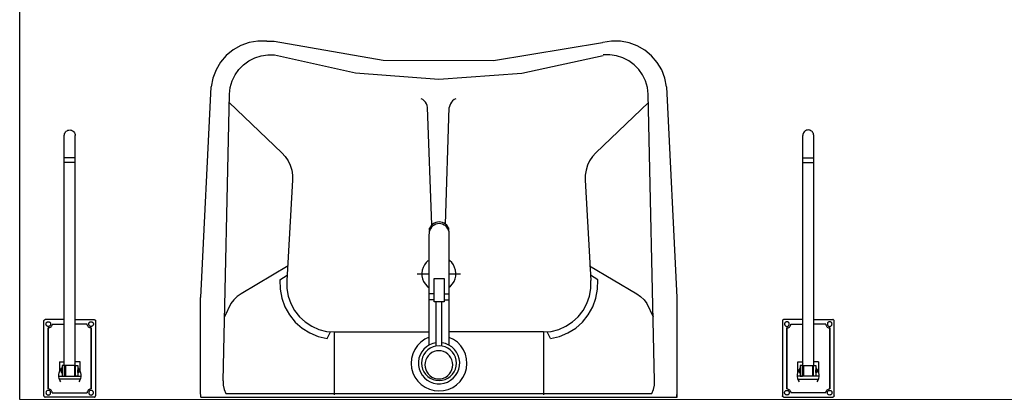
# Model space of a CAD drawing. Header units: millimetres. Extents: x 282377 to 1404227, y -783705 to 1038705.
# Tile 10 of 243: x 382023 to 382175, y 1862 to 1921. Entities that reach past the tile are written whole.
import ezdxf

# ---------------------------------------------------------------- set-up
doc = ezdxf.new("R2010")
doc.units = ezdxf.units.MM
doc.layers.add('A_meble', color=252, linetype='Continuous')
doc.layers.add('A_sanitarne', color=252, linetype='Continuous')

# ---------------------------------------------------------------- blocks, each defined once
blk = doc.blocks.new('pochwyt')
at = {"layer": 'A_meble', "color": 12}
for p, q in [((85673.89, -27206.79), (85673.9, -27206.76)), ((85673.89, -27206.83), (85673.89, -27206.79)), ((85673.89, -27206.83), (85673.89, -27214.43)), ((85673.9, -27206.76), (85673.92, -27206.73)), ((85673.92, -27206.73), (85673.94, -27206.7)), ((85673.94, -27206.7), (85673.96, -27206.67)), ((85673.96, -27206.67), (85673.99, -27206.65)), ((85673.99, -27206.65), (85674.02, -27206.64)), ((85674.02, -27206.64), (85674.05, -27206.63)), ((85674.05, -27206.63), (85674.09, -27206.63)), ((85685.69, -27206.63), (85674.09, -27206.63)), ((85674.21, -27207.32), (85674.22, -27207.25)), ((85674.22, -27207.38), (85674.21, -27207.32)), ((85674.22, -27207.25), (85674.24, -27207.19)), ((85674.24, -27207.44), (85674.22, -27207.38)), ((85674.24, -27207.19), (85674.26, -27207.14)), ((85674.26, -27207.5), (85674.24, -27207.44)), ((85674.26, -27207.14), (85674.3, -27207.08)), ((85674.3, -27207.55), (85674.26, -27207.5)), ((85674.3, -27207.08), (85674.34, -27207.04)), ((85674.34, -27207.59), (85674.3, -27207.55)), ((85674.34, -27207.04), (85674.39, -27207)), ((85674.39, -27207.63), (85674.34, -27207.59)), ((85674.39, -27207), (85674.45, -27206.98)), ((85674.45, -27207.65), (85674.39, -27207.63)), ((85674.45, -27206.98), (85674.51, -27206.96)), ((85674.51, -27206.96), (85674.57, -27206.96)), ((85674.57, -27206.96), (85674.64, -27206.96)), ((85674.64, -27206.96), (85674.7, -27206.98)), ((85674.7, -27206.98), (85674.75, -27207)), ((85674.75, -27207.63), (85674.7, -27207.65)), ((85674.75, -27207), (85674.81, -27207.04)), ((85674.81, -27207.59), (85674.75, -27207.63)), ((85674.81, -27207.04), (85674.85, -27207.08)), ((85674.85, -27207.55), (85674.81, -27207.59)), ((85674.85, -27207.08), (85674.89, -27207.14)), ((85674.89, -27207.5), (85674.85, -27207.55)), ((85674.89, -27207.14), (85674.91, -27207.19)), ((85674.91, -27207.44), (85674.89, -27207.5)), ((85674.91, -27207.19), (85674.93, -27207.25)), ((85674.93, -27207.38), (85674.91, -27207.44)), ((85674.93, -27207.25), (85674.93, -27207.32)), ((85674.93, -27207.32), (85674.93, -27207.38)), ((85675.09, -27207.62), (85675.03, -27207.7)), ((85675.14, -27207.52), (85675.09, -27207.62)), ((85675.16, -27207.42), (85675.14, -27207.52)), ((85675.17, -27207.32), (85675.16, -27207.42)), ((85675.17, -27207.32), (85684.6, -27207.32)), ((85684.6, -27207.32), (85675.17, -27207.32)), ((85684.6, -27207.32), (85684.61, -27207.42)), ((85684.61, -27207.42), (85684.64, -27207.52)), ((85684.64, -27207.52), (85684.68, -27207.62)), ((85684.68, -27207.62), (85684.74, -27207.7)), ((85684.85, -27207.25), (85684.84, -27207.32)), ((85684.84, -27207.32), (85684.85, -27207.38)), ((85684.87, -27207.19), (85684.85, -27207.25)), ((85684.85, -27207.38), (85684.87, -27207.44)), ((85684.89, -27207.14), (85684.87, -27207.19)), ((85684.87, -27207.44), (85684.89, -27207.5)), ((85684.93, -27207.08), (85684.89, -27207.14)), ((85684.89, -27207.5), (85684.93, -27207.55)), ((85684.97, -27207.04), (85684.93, -27207.08)), ((85684.93, -27207.55), (85684.97, -27207.59)), ((85685.02, -27207), (85684.97, -27207.04)), ((85684.97, -27207.59), (85685.02, -27207.63)), ((85685.08, -27206.98), (85685.02, -27207)), ((85685.02, -27207.63), (85685.08, -27207.65)), ((85685.14, -27206.96), (85685.08, -27206.98)), ((85685.2, -27206.96), (85685.14, -27206.96)), ((85685.27, -27206.96), (85685.2, -27206.96)), ((85685.33, -27206.98), (85685.27, -27206.96)), ((85685.38, -27207), (85685.33, -27206.98)), ((85685.33, -27207.65), (85685.38, -27207.63)), ((85685.44, -27207.04), (85685.38, -27207)), ((85685.38, -27207.63), (85685.44, -27207.59)), ((85685.48, -27207.08), (85685.44, -27207.04)), ((85685.44, -27207.59), (85685.48, -27207.55)), ((85685.52, -27207.14), (85685.48, -27207.08)), ((85685.48, -27207.55), (85685.52, -27207.5)), ((85685.54, -27207.19), (85685.52, -27207.14)), ((85685.52, -27207.5), (85685.54, -27207.44)), ((85685.56, -27207.25), (85685.54, -27207.19)), ((85685.54, -27207.44), (85685.56, -27207.38)), ((85685.56, -27207.32), (85685.56, -27207.25)), ((85685.56, -27207.38), (85685.56, -27207.32)), ((85685.72, -27206.63), (85685.69, -27206.63)), ((85685.76, -27206.64), (85685.72, -27206.63)), ((85685.79, -27206.65), (85685.76, -27206.64)), ((85685.82, -27206.67), (85685.79, -27206.65)), ((85685.84, -27206.7), (85685.82, -27206.67)), ((85685.86, -27206.73), (85685.84, -27206.7)), ((85685.88, -27206.76), (85685.86, -27206.73)), ((85685.89, -27206.79), (85685.88, -27206.76)), ((85685.89, -27206.83), (85685.89, -27206.79)), ((85685.89, -27209.74), (85685.89, -27206.83)), ((85674.51, -27207.67), (85674.45, -27207.65)), ((85674.57, -27207.68), (85674.51, -27207.67)), ((85674.64, -27207.67), (85674.57, -27207.68)), ((85674.68, -27207.91), (85674.57, -27207.92)), ((85674.57, -27213.34), (85674.57, -27207.92)), ((85674.7, -27207.65), (85674.64, -27207.67)), ((85674.78, -27207.88), (85674.68, -27207.91)), ((85674.87, -27207.84), (85674.78, -27207.88)), ((85674.96, -27207.78), (85674.87, -27207.84)), ((85675.03, -27207.7), (85674.96, -27207.78)), ((85676.51, -27209.06), (85676.25, -27209.21)), ((85676.78, -27208.96), (85676.51, -27209.06)), ((85676.68, -27208.99), (85676.68, -27212.2)), ((85677.07, -27208.9), (85676.78, -27208.96)), ((85677.37, -27208.9), (85677.07, -27208.9)), ((85677.14, -27212.29), (85677.14, -27208.89)), ((85677.66, -27208.95), (85677.37, -27208.9)), ((85677.94, -27209.04), (85677.66, -27208.95)), ((85677.81, -27208.99), (85679.34, -27208.99)), ((85678.19, -27209.19), (85677.94, -27209.04)), ((85679.34, -27208.99), (85679.34, -27209.76)), ((85684.74, -27207.7), (85684.82, -27207.78)), ((85684.82, -27207.78), (85684.9, -27207.84)), ((85684.9, -27207.84), (85685, -27207.88)), ((85685, -27207.88), (85685.1, -27207.91)), ((85685.08, -27207.65), (85685.14, -27207.67)), ((85685.1, -27207.91), (85685.2, -27207.92)), ((85685.14, -27207.67), (85685.2, -27207.68)), ((85685.2, -27207.68), (85685.27, -27207.67)), ((85685.2, -27207.92), (85685.2, -27209.76)), ((85685.27, -27207.67), (85685.33, -27207.65)), ((85677.14, -27209.38), (85677.14, -27209.74)), ((85678.78, -27209.38), (85677.14, -27209.38)), ((85677.14, -27209.74), (85678.78, -27209.74)), ((85678.78, -27209.89), (85677.14, -27209.89)), ((85677.69, -27209.23), (85677.69, -27209.38)), ((85678.13, -27209.23), (85677.69, -27209.23)), ((85677.69, -27209.38), (85678.13, -27209.38)), ((85678.13, -27209.38), (85678.13, -27209.23)), ((85678.42, -27209.37), (85678.19, -27209.19)), ((85678.78, -27209.74), (85678.78, -27209.38)), ((85678.78, -27209.74), (85678.78, -27211.44)), ((85678.78, -27209.76), (85714.44, -27209.76)), ((85679.04, -27209.91), (85679.04, -27209.91)), ((85710.23, -27209.74), (85710.23, -27211.49)), ((85710.99, -27209.76), (85710.99, -27211.44)), ((85714.59, -27209.78), (85714.44, -27209.76)), ((85714.73, -27209.81), (85714.59, -27209.78)), ((85714.87, -27209.88), (85714.73, -27209.81)), ((85714.99, -27209.96), (85714.87, -27209.88)), ((85715.09, -27210.07), (85714.99, -27209.96)), ((85715.18, -27210.19), (85715.09, -27210.07)), ((85715.24, -27210.32), (85715.18, -27210.19)), ((85715.28, -27210.47), (85715.24, -27210.32)), ((85715.29, -27210.61), (85715.28, -27210.47)), ((85715.28, -27210.76), (85715.29, -27210.61)), ((85676.26, -27211.98), (85676.51, -27212.13)), ((85676.51, -27212.13), (85676.78, -27212.23)), ((85678.78, -27211.29), (85677.14, -27211.29)), ((85677.14, -27211.81), (85677.14, -27211.44)), ((85677.14, -27211.44), (85678.78, -27211.44)), ((85678.78, -27211.81), (85677.14, -27211.81)), ((85677.66, -27212.24), (85677.94, -27212.15)), ((85677.69, -27211.96), (85677.69, -27211.81)), ((85677.69, -27211.81), (85678.13, -27211.81)), ((85678.13, -27211.96), (85677.69, -27211.96)), ((85679.34, -27212.19), (85677.82, -27212.19)), ((85677.94, -27212.15), (85678.19, -27212)), ((85678.13, -27211.81), (85678.13, -27211.96)), ((85678.19, -27212), (85678.42, -27211.82)), ((85678.78, -27211.44), (85678.78, -27211.81)), ((85678.78, -27211.46), (85714.44, -27211.46)), ((85679.34, -27212.19), (85679.34, -27211.45)), ((85685.2, -27213.34), (85685.2, -27211.45)), ((85685.89, -27211.44), (85685.89, -27214.43)), ((85714.44, -27211.46), (85714.59, -27211.45)), ((85714.59, -27211.45), (85714.73, -27211.41)), ((85714.73, -27211.41), (85714.87, -27211.35)), ((85714.87, -27211.35), (85714.99, -27211.26)), ((85714.99, -27211.26), (85715.09, -27211.16)), ((85715.09, -27211.16), (85715.18, -27211.04)), ((85715.18, -27211.04), (85715.24, -27210.9)), ((85715.24, -27210.9), (85715.28, -27210.76)), ((85674.26, -27213.76), (85674.3, -27213.7)), ((85674.3, -27213.7), (85674.34, -27213.66)), ((85674.34, -27213.66), (85674.39, -27213.62)), ((85674.39, -27213.62), (85674.45, -27213.6)), ((85674.45, -27213.6), (85674.51, -27213.58)), ((85674.51, -27213.58), (85674.57, -27213.58)), ((85674.57, -27213.34), (85674.68, -27213.35)), ((85674.57, -27213.58), (85674.64, -27213.58)), ((85674.64, -27213.58), (85674.7, -27213.6)), ((85674.68, -27213.35), (85674.78, -27213.37)), ((85674.7, -27213.6), (85674.75, -27213.62)), ((85674.75, -27213.62), (85674.81, -27213.66)), ((85674.78, -27213.37), (85674.87, -27213.42)), ((85674.81, -27213.66), (85674.85, -27213.7)), ((85674.85, -27213.7), (85674.89, -27213.76)), ((85674.87, -27213.42), (85674.96, -27213.48)), ((85674.96, -27213.48), (85675.03, -27213.55)), ((85675.03, -27213.55), (85675.09, -27213.64)), ((85675.09, -27213.64), (85675.14, -27213.73)), ((85675.14, -27213.73), (85675.16, -27213.83)), ((85676.78, -27212.23), (85677.07, -27212.29)), ((85677.07, -27212.29), (85677.37, -27212.29)), ((85677.37, -27212.29), (85677.66, -27212.24)), ((85684.64, -27213.73), (85684.61, -27213.83)), ((85684.68, -27213.64), (85684.64, -27213.73)), ((85684.74, -27213.55), (85684.68, -27213.64)), ((85684.82, -27213.48), (85684.74, -27213.55)), ((85684.9, -27213.42), (85684.82, -27213.48)), ((85684.93, -27213.7), (85684.89, -27213.76)), ((85685, -27213.37), (85684.9, -27213.42)), ((85684.97, -27213.66), (85684.93, -27213.7)), ((85685.02, -27213.62), (85684.97, -27213.66)), ((85685.1, -27213.35), (85685, -27213.37)), ((85685.08, -27213.6), (85685.02, -27213.62)), ((85685.14, -27213.58), (85685.08, -27213.6)), ((85685.2, -27213.34), (85685.1, -27213.35)), ((85685.2, -27213.58), (85685.14, -27213.58)), ((85685.27, -27213.58), (85685.2, -27213.58)), ((85685.33, -27213.6), (85685.27, -27213.58)), ((85685.38, -27213.62), (85685.33, -27213.6)), ((85685.44, -27213.66), (85685.38, -27213.62)), ((85685.48, -27213.7), (85685.44, -27213.66)), ((85685.52, -27213.76), (85685.48, -27213.7)), ((85673.89, -27214.46), (85673.89, -27214.43)), ((85673.9, -27214.49), (85673.89, -27214.46)), ((85673.92, -27214.53), (85673.9, -27214.49)), ((85673.94, -27214.55), (85673.92, -27214.53)), ((85673.96, -27214.58), (85673.94, -27214.55)), ((85673.99, -27214.6), (85673.96, -27214.58)), ((85674.02, -27214.61), (85673.99, -27214.6)), ((85674.05, -27214.62), (85674.02, -27214.61)), ((85674.09, -27214.63), (85674.05, -27214.62)), ((85674.09, -27214.63), (85685.69, -27214.63)), ((85674.21, -27213.94), (85674.22, -27213.87)), ((85674.22, -27214), (85674.21, -27213.94)), ((85674.22, -27213.87), (85674.24, -27213.81)), ((85674.24, -27214.06), (85674.22, -27214)), ((85674.24, -27213.81), (85674.26, -27213.76)), ((85674.26, -27214.12), (85674.24, -27214.06)), ((85674.3, -27214.17), (85674.26, -27214.12)), ((85674.34, -27214.21), (85674.3, -27214.17)), ((85674.39, -27214.25), (85674.34, -27214.21)), ((85674.45, -27214.28), (85674.39, -27214.25)), ((85674.51, -27214.29), (85674.45, -27214.28)), ((85674.57, -27214.3), (85674.51, -27214.29)), ((85674.64, -27214.29), (85674.57, -27214.3)), ((85674.7, -27214.28), (85674.64, -27214.29)), ((85674.75, -27214.25), (85674.7, -27214.28)), ((85674.81, -27214.21), (85674.75, -27214.25)), ((85674.85, -27214.17), (85674.81, -27214.21)), ((85674.89, -27214.12), (85674.85, -27214.17)), ((85674.89, -27213.76), (85674.91, -27213.81)), ((85674.91, -27214.06), (85674.89, -27214.12)), ((85674.91, -27213.81), (85674.93, -27213.87)), ((85674.93, -27214), (85674.91, -27214.06)), ((85674.93, -27213.87), (85674.93, -27213.94)), ((85674.93, -27213.94), (85674.93, -27214)), ((85675.16, -27213.83), (85675.17, -27213.94)), ((85675.17, -27213.94), (85684.6, -27213.94)), ((85684.6, -27213.94), (85675.17, -27213.94)), ((85684.61, -27213.83), (85684.6, -27213.94)), ((85684.85, -27213.87), (85684.84, -27213.94)), ((85684.84, -27213.94), (85684.85, -27214)), ((85684.87, -27213.81), (85684.85, -27213.87)), ((85684.85, -27214), (85684.87, -27214.06)), ((85684.89, -27213.76), (85684.87, -27213.81)), ((85684.87, -27214.06), (85684.89, -27214.12)), ((85684.89, -27214.12), (85684.93, -27214.17)), ((85684.93, -27214.17), (85684.97, -27214.21)), ((85684.97, -27214.21), (85685.02, -27214.25)), ((85685.02, -27214.25), (85685.08, -27214.28)), ((85685.08, -27214.28), (85685.14, -27214.29)), ((85685.14, -27214.29), (85685.2, -27214.3)), ((85685.2, -27214.3), (85685.27, -27214.29)), ((85685.27, -27214.29), (85685.33, -27214.28)), ((85685.33, -27214.28), (85685.38, -27214.25)), ((85685.38, -27214.25), (85685.44, -27214.21)), ((85685.44, -27214.21), (85685.48, -27214.17)), ((85685.48, -27214.17), (85685.52, -27214.12)), ((85685.54, -27213.81), (85685.52, -27213.76)), ((85685.52, -27214.12), (85685.54, -27214.06)), ((85685.56, -27213.87), (85685.54, -27213.81)), ((85685.54, -27214.06), (85685.56, -27214)), ((85685.56, -27213.94), (85685.56, -27213.87)), ((85685.56, -27214), (85685.56, -27213.94)), ((85685.69, -27214.63), (85685.72, -27214.62)), ((85685.72, -27214.62), (85685.76, -27214.61)), ((85685.76, -27214.61), (85685.79, -27214.6)), ((85685.79, -27214.6), (85685.82, -27214.58)), ((85685.82, -27214.58), (85685.84, -27214.55)), ((85685.84, -27214.55), (85685.86, -27214.53)), ((85685.86, -27214.53), (85685.88, -27214.49)), ((85685.88, -27214.49), (85685.89, -27214.46)), ((85685.89, -27214.46), (85685.89, -27214.43))]:
    blk.add_line(p, q, dxfattribs=at)
blk = doc.blocks.new('nn_umywalka')
at = {"layer": 'A_sanitarne'}
for p, q in [((85750.08, -27145.43), (85750.04, -27146.31)), ((85750.04, -27145.43), (85750.04, -27160.88)), ((85823.83, -27145.43), (85750.04, -27145.43)), ((85753.72, -27146.62), (85753.58, -27147.28)), ((85753.97, -27146), (85753.72, -27146.62)), ((85819.95, -27146), (85753.97, -27146)), ((85770.75, -27155.52), (85770.75, -27145.77)), ((85785.49, -27146.62), (85784.81, -27146.93)), ((85786.22, -27146.44), (85785.49, -27146.62)), ((85786.96, -27146.38), (85786.22, -27146.44)), ((85787.7, -27146.45), (85786.96, -27146.38)), ((85788.42, -27146.64), (85787.7, -27146.45)), ((85789.09, -27146.96), (85788.42, -27146.64)), ((85803.16, -27155.52), (85803.16, -27145.77)), ((85820.19, -27146.62), (85819.95, -27146)), ((85820.34, -27147.28), (85820.19, -27146.62)), ((85823.83, -27145.43), (85823.87, -27146.31)), ((85823.87, -27146.31), (85823.86, -27146.31)), ((85823.87, -27146.31), (85823.87, -27160.88)), ((85753.54, -27147.95), (85753.53, -27147.95)), ((85753.58, -27147.28), (85753.54, -27147.95)), ((85753.54, -27147.95), (85754.52, -27192.4)), ((85783.67, -27147.87), (85783.23, -27148.48)), ((85784.2, -27147.35), (85783.67, -27147.87)), ((85784.81, -27146.93), (85784.2, -27147.35)), ((85785.15, -27148.03), (85784.72, -27148.37)), ((85785.63, -27147.76), (85785.15, -27148.03)), ((85786.15, -27147.58), (85785.63, -27147.76)), ((85786.46, -27148.05), (85786, -27148.17)), ((85786.69, -27147.49), (85786.15, -27147.58)), ((85786.93, -27148.01), (85786.46, -27148.05)), ((85787.24, -27147.5), (85786.69, -27147.49)), ((85787.4, -27148.05), (85786.93, -27148.01)), ((85787.77, -27147.6), (85787.24, -27147.5)), ((85787.86, -27148.17), (85787.4, -27148.05)), ((85788.29, -27147.79), (85787.77, -27147.6)), ((85788.76, -27148.06), (85788.29, -27147.79)), ((85789.18, -27148.41), (85788.76, -27148.06)), ((85789.7, -27147.39), (85789.09, -27146.96)), ((85790.23, -27147.92), (85789.7, -27147.39)), ((85790.66, -27148.53), (85790.23, -27147.92)), ((85820.38, -27147.95), (85819.39, -27192.4)), ((85820.38, -27147.95), (85820.34, -27147.28)), ((85782.9, -27149.15), (85782.7, -27149.87)), ((85783.23, -27148.48), (85782.9, -27149.15)), ((85784.07, -27149.24), (85783.87, -27149.75)), ((85784.36, -27148.78), (85784.07, -27149.24)), ((85784.72, -27148.37), (85784.36, -27148.78)), ((85784.58, -27149.35), (85784.39, -27149.77)), ((85784.86, -27148.97), (85784.58, -27149.35)), ((85784.93, -27149.68), (85784.84, -27150.05)), ((85785.19, -27148.64), (85784.86, -27148.97)), ((85785.09, -27149.34), (85784.93, -27149.68)), ((85785.31, -27149.02), (85785.09, -27149.34)), ((85785.58, -27148.37), (85785.19, -27148.64)), ((85785.57, -27148.75), (85785.31, -27149.02)), ((85785.88, -27148.54), (85785.57, -27148.75)), ((85786, -27148.17), (85785.58, -27148.37)), ((85786.22, -27148.37), (85785.88, -27148.54)), ((85786.58, -27148.28), (85786.22, -27148.37)), ((85786.96, -27148.24), (85786.58, -27148.28)), ((85787.33, -27148.28), (85786.96, -27148.24)), ((85787.69, -27148.37), (85787.33, -27148.28)), ((85788.03, -27148.54), (85787.69, -27148.37)), ((85788.28, -27148.37), (85787.86, -27148.17)), ((85788.34, -27148.75), (85788.03, -27148.54)), ((85788.67, -27148.64), (85788.28, -27148.37)), ((85788.61, -27149.02), (85788.34, -27148.75)), ((85788.82, -27149.34), (85788.61, -27149.02)), ((85789, -27148.97), (85788.67, -27148.64)), ((85788.98, -27149.68), (85788.82, -27149.34)), ((85789.08, -27150.05), (85788.98, -27149.68)), ((85789.27, -27149.35), (85789, -27148.97)), ((85789.54, -27148.83), (85789.18, -27148.41)), ((85789.47, -27149.77), (85789.27, -27149.35)), ((85789.82, -27149.3), (85789.54, -27148.83)), ((85790.01, -27149.82), (85789.82, -27149.3)), ((85790.97, -27149.2), (85790.66, -27148.53)), ((85791.17, -27149.92), (85790.97, -27149.2)), ((85782.7, -27149.87), (85782.62, -27150.61)), ((85782.62, -27150.61), (85782.67, -27151.35)), ((85783.75, -27150.29), (85783.73, -27150.84)), ((85783.73, -27150.84), (85783.81, -27151.38)), ((85783.87, -27149.75), (85783.75, -27150.29)), ((85784.26, -27150.22), (85784.22, -27150.69)), ((85784.22, -27150.69), (85784.26, -27151.15)), ((85784.39, -27149.77), (85784.26, -27150.22)), ((85784.26, -27151.15), (85784.39, -27151.6)), ((85784.84, -27150.05), (85784.8, -27150.43)), ((85784.8, -27150.43), (85784.84, -27150.81)), ((85784.84, -27150.81), (85784.93, -27151.18)), ((85784.93, -27151.18), (85785.09, -27151.52)), ((85788.82, -27151.52), (85788.98, -27151.18)), ((85788.98, -27151.18), (85789.08, -27150.81)), ((85789.11, -27150.43), (85789.08, -27150.05)), ((85789.08, -27150.81), (85789.11, -27150.43)), ((85789.6, -27150.22), (85789.47, -27149.77)), ((85789.47, -27151.6), (85789.6, -27151.15)), ((85789.64, -27150.69), (85789.6, -27150.22)), ((85789.6, -27151.15), (85789.64, -27150.69)), ((85790.11, -27150.35), (85790.01, -27149.82)), ((85790.04, -27151.44), (85790.12, -27150.9)), ((85790.12, -27150.9), (85790.11, -27150.35)), ((85791.24, -27150.66), (85791.17, -27149.92)), ((85791.18, -27151.41), (85791.24, -27150.66)), ((85782.67, -27151.35), (85782.85, -27152.07)), ((85782.85, -27152.07), (85783.15, -27152.76)), ((85783.81, -27151.38), (85783.97, -27151.9)), ((85783.97, -27151.9), (85784.22, -27152.39)), ((85784.22, -27152.39), (85784.55, -27152.83)), ((85784.39, -27151.6), (85784.58, -27152.02)), ((85784.58, -27152.02), (85784.86, -27152.4)), ((85784.86, -27152.4), (85785.19, -27152.73)), ((85785.09, -27151.52), (85785.31, -27151.83)), ((85785.19, -27152.73), (85785.58, -27153)), ((85785.31, -27151.83), (85785.57, -27152.1)), ((85785.57, -27152.1), (85785.88, -27152.32)), ((85785.88, -27152.32), (85786.22, -27152.48)), ((85786.22, -27152.48), (85786.58, -27152.58)), ((85786.58, -27152.58), (85786.96, -27152.62)), ((85786.96, -27152.62), (85787.33, -27152.58)), ((85787.33, -27152.58), (85787.69, -27152.48)), ((85787.69, -27152.48), (85788.03, -27152.32)), ((85788.03, -27152.32), (85788.34, -27152.1)), ((85788.28, -27153), (85788.67, -27152.73)), ((85788.34, -27152.1), (85788.61, -27151.83)), ((85788.61, -27151.83), (85788.82, -27151.52)), ((85788.67, -27152.73), (85789, -27152.4)), ((85789, -27152.4), (85789.27, -27152.02)), ((85789.26, -27152.87), (85789.6, -27152.44)), ((85789.27, -27152.02), (85789.47, -27151.6)), ((85789.6, -27152.44), (85789.86, -27151.96)), ((85789.86, -27151.96), (85790.04, -27151.44)), ((85790.68, -27152.81), (85790.99, -27152.13)), ((85790.99, -27152.13), (85791.18, -27151.41)), ((85783.15, -27152.76), (85783.57, -27153.38)), ((85783.57, -27153.38), (85784.08, -27153.92)), ((85784.08, -27153.92), (85784.68, -27154.36)), ((85784.55, -27152.83), (85784.95, -27153.2)), ((85784.95, -27153.2), (85785.41, -27153.5)), ((85785.35, -27153.47), (85785.35, -27170.75)), ((85785.41, -27153.5), (85785.91, -27153.72)), ((85785.58, -27153), (85786, -27153.2)), ((85785.91, -27153.72), (85786.44, -27153.85)), ((85786, -27153.2), (85786.46, -27153.32)), ((85786.46, -27153.32), (85786.93, -27153.36)), ((85786.51, -27153.36), (85786.51, -27160.21)), ((85786.93, -27153.36), (85787.4, -27153.32)), ((85787.35, -27153.36), (85787.35, -27160.21)), ((85787.35, -27153.86), (85787.89, -27153.74)), ((85787.4, -27153.32), (85787.86, -27153.2)), ((85787.86, -27153.2), (85788.28, -27153)), ((85787.89, -27153.74), (85788.39, -27153.53)), ((85788.39, -27153.53), (85788.86, -27153.24)), ((85788.47, -27153.49), (85788.47, -27170.7)), ((85788.86, -27153.24), (85789.26, -27152.87)), ((85789.13, -27154.39), (85789.74, -27153.95)), ((85789.74, -27153.95), (85790.26, -27153.42)), ((85790.26, -27153.42), (85790.68, -27152.81)), ((85766.96, -27155.37), (85765.76, -27156.12)), ((85768.27, -27154.84), (85766.96, -27155.37)), ((85769.65, -27154.53), (85768.27, -27154.84)), ((85769.55, -27155.62), (85768.38, -27155.92)), ((85770.75, -27155.52), (85769.55, -27155.62)), ((85769.65, -27154.53), (85770.18, -27155.55)), ((85770.75, -27155.52), (85785.42, -27155.52)), ((85784.68, -27154.36), (85785.35, -27154.69)), ((85788.46, -27154.71), (85789.13, -27154.39)), ((85803.16, -27155.52), (85788.48, -27155.52)), ((85804.36, -27155.62), (85803.16, -27155.52)), ((85804.27, -27154.53), (85803.74, -27155.55)), ((85805.64, -27154.84), (85804.27, -27154.53)), ((85805.53, -27155.92), (85804.36, -27155.62)), ((85806.95, -27155.37), (85805.64, -27154.84)), ((85808.15, -27156.12), (85806.95, -27155.37)), ((85764.7, -27157.06), (85763.81, -27158.17)), ((85765.76, -27156.12), (85764.7, -27157.06)), ((85766.27, -27157.07), (85765.38, -27157.89)), ((85767.28, -27156.41), (85766.27, -27157.07)), ((85768.38, -27155.92), (85767.28, -27156.41)), ((85806.64, -27156.41), (85805.53, -27155.92)), ((85807.65, -27157.07), (85806.64, -27156.41)), ((85808.54, -27157.89), (85807.65, -27157.07)), ((85809.21, -27157.06), (85808.15, -27156.12)), ((85810.1, -27158.17), (85809.21, -27157.06)), ((85754.74, -27159.91), (85753.76, -27157.86)), ((85763.81, -27158.17), (85763.11, -27159.41)), ((85765.38, -27157.89), (85764.63, -27158.85)), ((85809.29, -27158.85), (85808.54, -27157.89)), ((85810.8, -27159.41), (85810.1, -27158.17)), ((85819.18, -27159.91), (85820.15, -27157.86)), ((85755.18, -27160.5), (85754.74, -27159.91)), ((85763.11, -27159.41), (85762.63, -27160.76)), ((85764.04, -27159.92), (85763.64, -27161.07)), ((85764.63, -27158.85), (85764.04, -27159.92)), ((85786.16, -27163.82), (85786.16, -27160.21)), ((85786.16, -27160.21), (85787.66, -27160.21)), ((85787.66, -27160.21), (85787.66, -27163.82)), ((85809.87, -27159.92), (85809.29, -27158.85)), ((85810.28, -27161.07), (85809.87, -27159.92)), ((85811.28, -27160.76), (85810.8, -27159.41)), ((85818.73, -27160.5), (85819.18, -27159.91)), ((85750.04, -27160.88), (85751.64, -27193.49)), ((85755.72, -27161.01), (85755.18, -27160.5)), ((85756.32, -27161.44), (85755.72, -27161.01)), ((85763.62, -27165.76), (85756.32, -27161.44)), ((85762.63, -27160.76), (85762.38, -27162.16)), ((85763.64, -27161.07), (85763.42, -27162.27)), ((85786.16, -27160.5), (85785.35, -27160.5)), ((85786.16, -27161.44), (85785.35, -27161.44)), ((85787.66, -27160.5), (85788.51, -27160.5)), ((85787.66, -27161.44), (85788.51, -27161.44)), ((85810.49, -27162.27), (85810.28, -27161.07)), ((85810.3, -27165.76), (85817.59, -27161.44)), ((85811.54, -27162.16), (85811.28, -27160.76)), ((85817.59, -27161.44), (85818.2, -27161.01)), ((85818.2, -27161.01), (85818.73, -27160.5)), ((85822.28, -27193.49), (85823.87, -27160.88)), ((85762.38, -27162.16), (85762.36, -27163.6)), ((85763.42, -27162.27), (85763.41, -27163.49)), ((85784.61, -27163.34), (85784.44, -27163.76)), ((85784.84, -27162.96), (85784.61, -27163.34)), ((85785.14, -27162.63), (85784.84, -27162.96)), ((85785.42, -27162.43), (85785.14, -27162.63)), ((85788.79, -27162.64), (85788.44, -27162.35)), ((85789.08, -27162.97), (85788.79, -27162.64)), ((85789.32, -27163.35), (85789.08, -27162.97)), ((85789.48, -27163.77), (85789.32, -27163.35)), ((85810.51, -27163.49), (85810.49, -27162.27)), ((85811.56, -27163.6), (85811.54, -27162.16)), ((85762.36, -27163.59), (85763.46, -27164.3)), ((85764.3, -27179.04), (85763.41, -27163.49)), ((85785.42, -27164.54), (85783.61, -27164.54)), ((85784.34, -27164.19), (85784.32, -27164.64)), ((85784.32, -27164.64), (85784.38, -27165.08)), ((85784.44, -27163.76), (85784.34, -27164.19)), ((85787.66, -27163.82), (85786.16, -27163.82)), ((85790.31, -27164.54), (85788.48, -27164.54)), ((85789.57, -27164.21), (85789.48, -27163.77)), ((85789.54, -27165.1), (85789.59, -27164.65)), ((85789.59, -27164.65), (85789.57, -27164.21)), ((85809.62, -27179.04), (85810.51, -27163.49)), ((85811.56, -27163.59), (85810.46, -27164.3)), ((85784.38, -27165.08), (85784.51, -27165.51)), ((85784.51, -27165.51), (85784.71, -27165.91)), ((85784.71, -27165.91), (85784.97, -27166.27)), ((85784.97, -27166.27), (85785.29, -27166.58)), ((85788.61, -27166.59), (85788.94, -27166.28)), ((85788.94, -27166.28), (85789.2, -27165.92)), ((85789.2, -27165.92), (85789.4, -27165.52)), ((85789.4, -27165.52), (85789.54, -27165.1)), ((85785.35, -27170.75), (85785.37, -27171.02)), ((85785.37, -27171.02), (85785.44, -27171.29)), ((85788.38, -27171.29), (85788.45, -27171.02)), ((85788.45, -27171.02), (85788.47, -27170.75)), ((85785.94, -27172.24), (85785.34, -27190.31)), ((85785.43, -27171.26), (85785.43, -27171.6)), ((85785.43, -27171.6), (85785.56, -27171.83)), ((85785.44, -27171.29), (85785.56, -27171.53)), ((85785.56, -27171.53), (85785.71, -27171.76)), ((85785.56, -27171.83), (85785.72, -27172.05)), ((85785.71, -27171.76), (85785.9, -27171.95)), ((85785.72, -27172.05), (85785.92, -27172.23)), ((85785.9, -27171.95), (85786.13, -27172.1)), ((85785.92, -27172.23), (85786.14, -27172.38)), ((85786.13, -27172.1), (85786.37, -27172.22)), ((85786.14, -27172.38), (85786.38, -27172.49)), ((85786.37, -27172.22), (85786.64, -27172.29)), ((85786.38, -27172.49), (85786.64, -27172.55)), ((85786.64, -27172.29), (85786.91, -27172.31)), ((85786.64, -27172.55), (85786.91, -27172.58)), ((85786.91, -27172.31), (85787.18, -27172.29)), ((85786.91, -27172.58), (85787.18, -27172.55)), ((85787.18, -27172.29), (85787.44, -27172.22)), ((85787.18, -27172.55), (85787.44, -27172.49)), ((85787.44, -27172.22), (85787.69, -27172.1)), ((85787.44, -27172.49), (85787.68, -27172.38)), ((85787.68, -27172.38), (85787.9, -27172.23)), ((85787.69, -27172.1), (85787.91, -27171.95)), ((85787.9, -27172.23), (85788.1, -27172.05)), ((85787.91, -27171.95), (85788.11, -27171.76)), ((85788.06, -27172.13), (85788.71, -27190.31)), ((85788.1, -27172.05), (85788.26, -27171.83)), ((85788.11, -27171.76), (85788.26, -27171.53)), ((85788.26, -27171.53), (85788.38, -27171.29)), ((85788.26, -27171.83), (85788.39, -27171.6)), ((85788.39, -27171.26), (85788.39, -27171.6)), ((85764.17, -27180.6), (85764.29, -27179.82)), ((85764.29, -27179.82), (85764.3, -27179.04)), ((85809.62, -27179.82), (85809.62, -27179.04)), ((85809.74, -27180.6), (85809.62, -27179.82)), ((85763.61, -27182.05), (85763.94, -27181.35)), ((85763.94, -27181.35), (85764.17, -27180.6)), ((85809.97, -27181.35), (85809.74, -27180.6)), ((85810.31, -27182.05), (85809.97, -27181.35)), ((85762.65, -27183.28), (85763.17, -27182.7)), ((85763.17, -27182.7), (85763.61, -27182.05)), ((85810.74, -27182.7), (85810.31, -27182.05)), ((85811.26, -27183.28), (85810.74, -27182.7)), ((85754.5, -27191.06), (85762.65, -27183.28)), ((85819.42, -27191.06), (85811.26, -27183.28)), ((85785.17, -27190.88), (85785.28, -27190.6)), ((85785.28, -27190.6), (85785.34, -27190.32)), ((85785.34, -27190.32), (85785.33, -27190.32)), ((85788.71, -27190.32), (85788.76, -27190.6)), ((85788.76, -27190.6), (85788.87, -27190.88)), ((85784.35, -27191.67), (85784.6, -27191.53)), ((85784.6, -27191.53), (85784.83, -27191.35)), ((85784.83, -27191.35), (85785.02, -27191.13)), ((85785.02, -27191.13), (85785.17, -27190.88)), ((85788.87, -27190.88), (85789.02, -27191.13)), ((85789.02, -27191.13), (85789.22, -27191.35)), ((85789.22, -27191.35), (85789.44, -27191.53)), ((85789.44, -27191.53), (85789.7, -27191.67)), ((85751.72, -27193.53), (85751.97, -27194.87)), ((85754.53, -27192.4), (85754.66, -27193.43)), ((85754.66, -27193.43), (85754.96, -27194.43)), ((85819.25, -27193.43), (85818.96, -27194.43)), ((85819.39, -27192.4), (85819.25, -27193.43)), ((85821.94, -27194.87), (85822.2, -27193.53)), ((85751.97, -27194.87), (85752.45, -27196.14)), ((85754.96, -27194.43), (85755.41, -27195.36)), ((85755.41, -27195.36), (85756, -27196.21)), ((85786.98, -27194.71), (85774.12, -27195.62)), ((85799.84, -27195.66), (85786.98, -27194.71)), ((85818.51, -27195.36), (85817.91, -27196.21)), ((85818.96, -27194.43), (85818.51, -27195.36)), ((85821.45, -27196.15), (85821.94, -27194.87)), ((85752.45, -27196.14), (85753.14, -27197.3)), ((85756, -27196.21), (85756.72, -27196.94)), ((85756.72, -27196.94), (85757.55, -27197.55)), ((85774.12, -27195.62), (85761.52, -27198.38)), ((85812.43, -27198.45), (85799.84, -27195.66)), ((85817.19, -27196.94), (85816.36, -27197.55)), ((85817.91, -27196.21), (85817.19, -27196.94)), ((85820.76, -27197.33), (85821.45, -27196.15)), ((85753.14, -27197.3), (85754.02, -27198.34)), ((85754.02, -27198.34), (85755.06, -27199.21)), ((85757.55, -27197.55), (85758.47, -27198.02)), ((85758.47, -27198.02), (85759.45, -27198.33)), ((85759.45, -27198.33), (85760.46, -27198.47)), ((85760.46, -27198.47), (85761.49, -27198.45)), ((85778.5, -27197.57), (85761.63, -27200.36)), ((85795.6, -27197.65), (85778.5, -27197.57)), ((85812.44, -27200.6), (85795.6, -27197.65)), ((85813.45, -27198.47), (85812.43, -27198.45)), ((85814.47, -27198.33), (85813.45, -27198.47)), ((85815.45, -27198.02), (85814.47, -27198.33)), ((85816.36, -27197.55), (85815.45, -27198.02)), ((85818.81, -27199.24), (85819.87, -27198.37)), ((85819.87, -27198.37), (85820.76, -27197.33)), ((85755.06, -27199.21), (85756.24, -27199.89)), ((85756.24, -27199.89), (85757.51, -27200.35)), ((85816.34, -27200.37), (85817.62, -27199.91)), ((85817.62, -27199.91), (85818.81, -27199.24)), ((85757.51, -27200.35), (85758.85, -27200.6)), ((85758.85, -27200.6), (85760.21, -27200.61)), ((85760.21, -27200.61), (85761.55, -27200.39)), ((85813.62, -27200.6), (85812.44, -27200.6)), ((85813.62, -27200.6), (85814.99, -27200.6)), ((85814.99, -27200.6), (85816.34, -27200.37))]:
    blk.add_line(p, q, dxfattribs=at)

msp = doc.modelspace()

# ---------------------------------------------------------------- linework, layer by layer
msp.add_line((382023.01, 1861.89), (382023.01, 2072.39))
at = {"lineweight": 20}
msp.add_line((382023.01, 1861.89), (382270.51, 1861.89), dxfattribs=at)

# ---------------------------------------------------------------- block references
at = {"layer": 'A_meble', "ltscale": 0.8, "xscale": -1, "rotation": 269.9999999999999}
msp.add_blockref('pochwyt', (409241.38, -83811.65), dxfattribs=at)
at = {"layer": 'A_meble', "ltscale": 0.8, "rotation": 89.99999999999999}
msp.add_blockref('pochwyt', (354934.51, -83811.65), dxfattribs=at)
at = {"layer": 'A_sanitarne', "ltscale": 0.8, "rotation": 180}
msp.add_blockref('nn_umywalka', (467874.88, -25283.19), dxfattribs=at)

doc.saveas('drawing.dxf')
